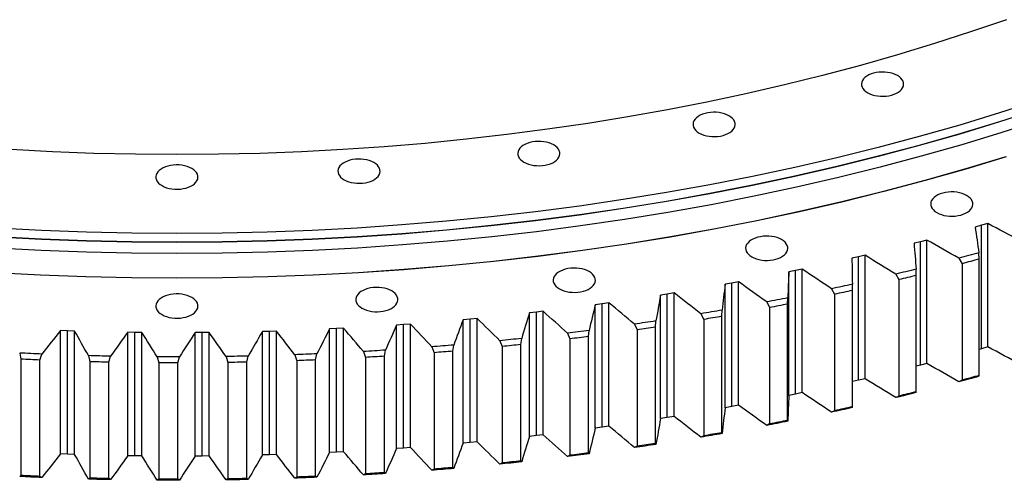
# Model space of a CAD drawing. Header units: millimetres. Extents: x -971 to 15698, y 49176 to 61759.
# Tile 14 of 18: x 9524 to 10435, y 54327 to 54754. Entities that reach past the tile are written whole.
import ezdxf

# ---------------------------------------------------------------- set-up
doc = ezdxf.new("R2010")
doc.units = ezdxf.units.MM
doc.header["$LTSCALE"] = 50

msp = doc.modelspace()

# ---------------------------------------------------------------- linework, layer by layer
at = {"color": 7, "linetype": 'Continuous', "lineweight": 25}
for p, q in [((10413.83, 54563.2), (10407.94, 54561.57)), ((10419.68, 54564.88), (10413.83, 54563.2)), ((10413.83, 54448.88), (10413.83, 54563.2)), ((10419.68, 54450.57), (10419.68, 54564.88)), ((10363.34, 54549.56), (10357.38, 54548)), ((10363.34, 54435.24), (10363.34, 54549.56)), ((10357.38, 54548), (10351.39, 54546.5)), ((10357.38, 54433.69), (10357.38, 54548)), ((10300, 54534.02), (10293.92, 54532.64)), ((10306.05, 54535.44), (10300, 54534.02)), ((10300, 54419.7), (10300, 54534.02)), ((10306.05, 54421.13), (10306.05, 54535.44)), ((10392.82, 54532.66), (10395.85, 54527.66)), ((10411.76, 54531.94), (10411.41, 54537.67)), ((10411.76, 54424.16), (10411.76, 54531.94)), ((10247.91, 54522.55), (10241.77, 54521.25)), ((10247.91, 54408.24), (10247.91, 54522.55)), ((10353.53, 54516.81), (10353.34, 54522.54)), ((10395.85, 54527.66), (10395.85, 54419.88)), ((10241.77, 54521.25), (10235.61, 54520)), ((10235.61, 54405.69), (10235.61, 54520)), ((10241.77, 54406.94), (10241.77, 54521.25)), ((10334.44, 54517.93), (10337.36, 54512.87)), ((10337.36, 54512.87), (10337.36, 54405.08)), ((10353.53, 54409.03), (10353.53, 54516.81)), ((10182.77, 54509.73), (10176.53, 54508.62)), ((10176.53, 54394.3), (10176.53, 54508.62)), ((10188.99, 54510.9), (10182.77, 54509.73)), ((10182.77, 54395.42), (10182.77, 54509.73)), ((10188.99, 54396.59), (10188.99, 54510.9)), ((10275.16, 54504.45), (10277.97, 54499.33)), ((10294.38, 54502.92), (10294.34, 54508.66)), ((10123.08, 54499.48), (10116.77, 54498.49)), ((10116.77, 54384.18), (10116.77, 54498.49)), ((10129.36, 54500.51), (10123.08, 54499.48)), ((10123.08, 54385.16), (10123.08, 54499.48)), ((10129.36, 54386.2), (10129.36, 54500.51)), ((10234.38, 54490.3), (10234.5, 54496.03)), ((10277.97, 54499.33), (10277.97, 54391.54)), ((10294.38, 54395.14), (10294.38, 54502.92)), ((10062.77, 54490.49), (10056.4, 54489.64)), ((10056.4, 54375.32), (10056.4, 54489.64)), ((10069.12, 54491.39), (10062.77, 54490.49)), ((10062.77, 54376.17), (10062.77, 54490.49)), ((10069.12, 54377.08), (10069.12, 54491.39)), ((10215.07, 54492.24), (10217.76, 54487.05)), ((10217.76, 54487.05), (10217.76, 54379.27)), ((10234.38, 54382.52), (10234.38, 54490.3)), ((9940.64, 54476.38), (9934.18, 54475.8)), ((9947.09, 54477.01), (9940.64, 54476.38)), ((9940.64, 54362.06), (9940.64, 54476.38)), ((9947.09, 54362.7), (9947.09, 54477.01)), ((10001.93, 54482.79), (9995.51, 54482.07)), ((9995.51, 54367.76), (9995.51, 54482.07)), ((10008.33, 54483.55), (10001.93, 54482.79)), ((10001.93, 54368.47), (10001.93, 54482.79)), ((10008.33, 54369.24), (10008.33, 54483.55)), ((10154.24, 54481.3), (10156.8, 54476.06)), ((10156.8, 54476.06), (10156.8, 54368.28)), ((10173.62, 54478.96), (10173.9, 54484.68)), ((10173.62, 54371.17), (10173.62, 54478.96)), ((9817.05, 54467.49), (9810.54, 54467.19)), ((9810.54, 54352.87), (9810.54, 54467.19)), ((9823.56, 54467.84), (9817.05, 54467.49)), ((9817.05, 54353.17), (9817.05, 54467.49)), ((9823.56, 54353.53), (9823.56, 54467.84)), ((9878.99, 54471.28), (9872.5, 54470.84)), ((9872.5, 54356.52), (9872.5, 54470.84)), ((9885.47, 54471.77), (9878.99, 54471.28)), ((9878.99, 54356.96), (9878.99, 54471.28)), ((9885.47, 54357.46), (9885.47, 54471.77)), ((9934.18, 54361.49), (9934.18, 54475.8)), ((10092.75, 54471.67), (10095.19, 54466.38)), ((10112.19, 54468.91), (10112.62, 54474.63)), ((10112.19, 54361.12), (10112.19, 54468.91)), ((9568.15, 54465.51), (9561.63, 54465.76)), ((9561.63, 54351.44), (9561.63, 54465.76)), ((9574.68, 54465.31), (9568.15, 54465.51)), ((9568.15, 54351.19), (9568.15, 54465.51)), ((9574.68, 54350.99), (9574.68, 54465.31)), ((9630.38, 54464.02), (9623.85, 54464.14)), ((9623.85, 54349.82), (9623.85, 54464.14)), ((9636.92, 54463.96), (9630.38, 54464.02)), ((9630.38, 54349.71), (9630.38, 54464.02)), ((9636.92, 54349.65), (9636.92, 54463.96)), ((9692.66, 54463.86), (9686.13, 54463.83)), ((9686.13, 54349.52), (9686.13, 54463.83)), ((9699.2, 54463.94), (9692.66, 54463.86)), ((9692.66, 54349.54), (9692.66, 54463.86)), ((9699.2, 54349.62), (9699.2, 54463.94)), ((9754.92, 54465.01), (9748.38, 54464.85)), ((9748.38, 54350.53), (9748.38, 54464.85)), ((9761.44, 54465.23), (9754.92, 54465.01)), ((9754.92, 54350.7), (9754.92, 54465.01)), ((9761.44, 54350.91), (9761.44, 54465.23)), ((9987.6, 54452.76), (9988.34, 54458.45)), ((10030.7, 54463.34), (10033, 54458)), ((10033, 54458), (10033, 54350.22)), ((10050.15, 54460.17), (10050.74, 54465.88)), ((10050.15, 54352.39), (10050.15, 54460.17)), ((10095.19, 54466.38), (10095.19, 54358.59)), ((9905.2, 54450.67), (9907.24, 54445.23)), ((9924.61, 54446.67), (9925.51, 54452.35)), ((9968.15, 54456.34), (9970.32, 54450.95)), ((9970.32, 54450.95), (9970.32, 54343.17)), ((9987.6, 54344.97), (9987.6, 54452.76)), ((10413.83, 54448.88), (10411.76, 54448.31)), ((10419.68, 54450.57), (10413.83, 54448.88)), ((9523.83, 54444.89), (9524.99, 54439.25)), ((9542.49, 54438.46), (9544.28, 54443.97)), ((9587.4, 54442.48), (9588.72, 54436.87)), ((9606.25, 54436.45), (9607.9, 54441.99)), ((9651.08, 54441.42), (9652.55, 54435.83)), ((9670.1, 54435.79), (9671.6, 54441.36)), ((9714.79, 54441.71), (9716.4, 54436.16)), ((9733.94, 54436.48), (9735.3, 54442.09)), ((9778.44, 54443.35), (9780.19, 54437.83)), ((9797.7, 54438.53), (9798.91, 54444.16)), ((9841.94, 54446.34), (9843.83, 54440.86)), ((9843.83, 54440.86), (9843.83, 54333.07)), ((9861.29, 54441.93), (9862.34, 54447.58)), ((9861.29, 54334.14), (9861.29, 54441.93)), ((9907.24, 54445.23), (9907.24, 54337.45)), ((9924.61, 54338.89), (9924.61, 54446.67)), ((9524.99, 54439.25), (9524.99, 54331.47)), ((9542.49, 54330.68), (9542.49, 54438.46)), ((9588.72, 54436.87), (9588.72, 54329.08)), ((9606.25, 54328.66), (9606.25, 54436.45)), ((9652.55, 54435.83), (9652.55, 54328.05)), ((9670.1, 54328), (9670.1, 54435.79)), ((9716.4, 54436.16), (9716.4, 54328.37)), ((9733.94, 54328.7), (9733.94, 54436.48)), ((9780.19, 54437.83), (9780.19, 54330.05)), ((9797.7, 54330.74), (9797.7, 54438.53)), ((10357.38, 54433.69), (10353.53, 54432.72)), ((10363.34, 54435.24), (10357.38, 54433.69)), ((10411.41, 54423.35), (10411.76, 54424.16)), ((10300, 54419.7), (10294.38, 54418.43)), ((10306.05, 54421.13), (10300, 54419.7)), ((10395.85, 54419.88), (10392.82, 54418.35)), ((10241.77, 54406.94), (10235.61, 54405.69)), ((10247.91, 54408.24), (10241.77, 54406.94)), ((10337.36, 54405.08), (10334.44, 54403.62)), ((10353.34, 54408.23), (10353.53, 54409.03)), ((10182.77, 54395.42), (10176.53, 54394.3)), ((10188.99, 54396.59), (10182.77, 54395.42)), ((10294.34, 54394.34), (10294.38, 54395.14)), ((10123.08, 54385.16), (10116.77, 54384.18)), ((10129.36, 54386.2), (10123.08, 54385.16)), ((10277.97, 54391.54), (10275.16, 54390.14)), ((10062.77, 54376.17), (10056.4, 54375.32)), ((10069.12, 54377.08), (10062.77, 54376.17)), ((10217.76, 54379.27), (10215.07, 54377.92)), ((10234.5, 54381.71), (10234.38, 54382.52)), ((10001.93, 54368.47), (9995.51, 54367.76)), ((10008.33, 54369.24), (10001.93, 54368.47)), ((10156.8, 54368.28), (10154.24, 54366.99)), ((10173.9, 54370.37), (10173.62, 54371.17)), ((9940.64, 54362.06), (9934.18, 54361.49)), ((9947.09, 54362.7), (9940.64, 54362.06)), ((10095.19, 54358.59), (10092.75, 54357.35)), ((10112.62, 54360.31), (10112.19, 54361.12)), ((9568.15, 54351.19), (9561.63, 54351.44)), ((9574.68, 54350.99), (9568.15, 54351.19)), ((9630.38, 54349.71), (9623.85, 54349.82)), ((9636.92, 54349.65), (9630.38, 54349.71)), ((9692.66, 54349.54), (9686.13, 54349.52)), ((9699.2, 54349.62), (9692.66, 54349.54)), ((9754.92, 54350.7), (9748.38, 54350.53)), ((9761.44, 54350.91), (9754.92, 54350.7)), ((9817.05, 54353.17), (9810.54, 54352.87)), ((9823.56, 54353.53), (9817.05, 54353.17)), ((9878.99, 54356.96), (9872.5, 54356.52)), ((9885.47, 54357.46), (9878.99, 54356.96)), ((10033, 54350.22), (10030.7, 54349.03)), ((10050.74, 54351.56), (10050.15, 54352.39)), ((9970.32, 54343.17), (9968.15, 54342.02)), ((9988.34, 54344.14), (9987.6, 54344.97)), ((9524.99, 54331.47), (9523.83, 54330.58)), ((9544.28, 54329.65), (9542.49, 54330.68)), ((9798.91, 54329.85), (9797.7, 54330.74)), ((9843.83, 54333.07), (9841.94, 54332.02)), ((9862.34, 54333.27), (9861.29, 54334.14)), ((9907.24, 54337.45), (9905.2, 54336.35)), ((9925.51, 54338.03), (9924.61, 54338.89)), ((9588.72, 54329.08), (9587.4, 54328.16)), ((9607.9, 54327.67), (9606.25, 54328.66)), ((9652.55, 54328.05), (9651.08, 54327.1)), ((9671.6, 54327.05), (9670.1, 54328)), ((9716.4, 54328.37), (9714.79, 54327.39)), ((9735.3, 54327.77), (9733.94, 54328.7)), ((9780.19, 54330.05), (9778.44, 54329.03))]:
    msp.add_line(p, q, dxfattribs=at)
at = {"color": 7, "linetype": 'Continuous', "lineweight": 25, "flags": 128}
for points in [[(10436.86, 54753.6), (10403.81, 54742.25), (10370.25, 54731.41), (10336.22, 54721.07), (10301.73, 54711.25), (10266.8, 54701.95), (10231.47, 54693.19), (10195.75, 54684.96), (10159.67, 54677.28), (10123.25, 54670.14), (10086.52, 54663.56), (10049.51, 54657.53), (10012.24, 54652.07), (9974.73, 54647.17), (9937.01, 54642.84), (9899.11, 54639.08), (9861.05, 54635.89), (9822.86, 54633.28), (9784.56, 54631.25), (9746.19, 54629.8), (9707.76, 54628.93), (9669.31, 54628.64), (9630.85, 54628.93), (9592.42, 54629.8), (9554.05, 54631.25), (9515.75, 54633.28)], [(10308.51, 54685.94), (10310.52, 54684.93), (10312.74, 54684.08), (10315.15, 54683.42), (10317.68, 54682.96), (10320.31, 54682.7), (10322.97, 54682.65), (10325.61, 54682.8), (10328.2, 54683.17), (10330.68, 54683.73), (10333, 54684.48), (10335.12, 54685.41), (10337, 54686.5), (10338.61, 54687.72), (10339.91, 54689.06), (10340.89, 54690.49), (10341.52, 54691.98), (10341.79, 54693.51), (10341.7, 54695.05), (10341.25, 54696.56), (10340.44, 54698.03), (10339.3, 54699.41), (10337.84, 54700.7), (10336.09, 54701.86), (10334.08, 54702.87), (10331.86, 54703.71), (10329.45, 54704.37), (10326.92, 54704.83), (10324.29, 54705.09), (10321.63, 54705.15), (10318.99, 54704.99), (10316.4, 54704.63), (10313.93, 54704.06), (10311.61, 54703.31), (10309.49, 54702.38), (10307.6, 54701.29), (10306, 54700.07), (10304.69, 54698.73), (10303.71, 54697.3), (10303.08, 54695.81), (10302.81, 54694.28), (10302.9, 54692.74), (10303.36, 54691.23), (10304.16, 54689.77), (10305.3, 54688.38), (10306.76, 54687.09), (10308.51, 54685.94)], [(10467.06, 54679.01), (10430.61, 54667.23), (10393.65, 54656), (10356.19, 54645.34), (10318.25, 54635.24), (10279.88, 54625.72), (10241.08, 54616.79), (10201.89, 54608.44), (10162.34, 54600.69), (10122.45, 54593.54), (10082.25, 54587), (10041.77, 54581.06), (10001.03, 54575.74), (9960.06, 54571.03), (9918.9, 54566.95), (9877.56, 54563.49), (9836.08, 54560.66), (9794.49, 54558.45), (9752.81, 54556.87), (9711.07, 54555.93), (9669.31, 54555.61), (9627.54, 54555.93), (9585.8, 54556.87), (9544.12, 54558.45), (9502.53, 54560.66)], [(10467.06, 54670.84), (10430.61, 54659.06), (10393.65, 54647.84), (10356.19, 54637.17), (10318.25, 54627.08), (10279.88, 54617.56), (10241.08, 54608.62), (10201.89, 54600.28), (10162.34, 54592.53), (10122.45, 54585.38), (10082.25, 54578.83), (10041.77, 54572.89), (10001.03, 54567.57), (9960.06, 54562.87), (9918.9, 54558.79), (9877.56, 54555.33), (9836.08, 54552.49), (9794.49, 54550.28), (9752.81, 54548.71), (9711.07, 54547.76), (9669.31, 54547.45), (9627.54, 54547.76), (9585.8, 54548.71), (9544.12, 54550.28), (9502.53, 54552.49)], [(10467.06, 54670.64), (10430.61, 54658.86), (10393.65, 54647.63), (10356.19, 54636.97), (10318.25, 54626.87), (10279.88, 54617.35), (10241.08, 54608.42), (10201.89, 54600.07), (10162.34, 54592.32), (10122.45, 54585.17), (10082.25, 54578.63), (10041.77, 54572.69), (10001.03, 54567.37), (9960.06, 54562.66), (9918.9, 54558.58), (9877.56, 54555.12), (9836.08, 54552.29), (9794.49, 54550.08), (9752.81, 54548.5), (9711.07, 54547.56), (9669.31, 54547.24), (9627.54, 54547.56), (9585.8, 54548.5), (9544.12, 54550.08), (9502.53, 54552.29)], [(10152.59, 54648.65), (10154.59, 54647.64), (10156.82, 54646.8), (10159.22, 54646.14), (10161.76, 54645.67), (10164.38, 54645.41), (10167.04, 54645.36), (10169.69, 54645.52), (10172.27, 54645.88), (10174.75, 54646.44), (10177.07, 54647.2), (10179.19, 54648.13), (10181.07, 54649.21), (10182.68, 54650.44), (10183.99, 54651.78), (10184.96, 54653.21), (10185.59, 54654.7), (10185.86, 54656.23), (10185.77, 54657.76), (10185.32, 54659.28), (10184.52, 54660.74), (10183.37, 54662.13), (10181.91, 54663.41), (10180.16, 54664.57), (10178.16, 54665.58), (10175.93, 54666.42), (10173.53, 54667.08), (10170.99, 54667.55), (10168.37, 54667.81), (10165.71, 54667.86), (10163.06, 54667.7), (10160.48, 54667.34), (10158, 54666.78), (10155.68, 54666.02), (10153.56, 54665.1), (10151.68, 54664.01), (10150.07, 54662.78), (10148.77, 54661.45), (10147.79, 54660.02), (10147.16, 54658.52), (10146.89, 54657), (10146.98, 54655.46), (10147.43, 54653.95), (10148.24, 54652.48), (10149.38, 54651.09), (10150.84, 54649.81), (10152.59, 54648.65)], [(10469.31, 54660.84), (10432.76, 54649.02), (10395.69, 54637.76), (10358.12, 54627.07), (10320.08, 54616.95), (10281.6, 54607.4), (10242.69, 54598.44), (10203.4, 54590.07), (10163.73, 54582.3), (10123.73, 54575.13), (10083.42, 54568.56), (10042.82, 54562.61), (10001.96, 54557.27), (9960.88, 54552.56), (9919.6, 54548.46), (9878.15, 54544.99), (9836.55, 54542.15), (9794.84, 54539.94), (9753.04, 54538.36), (9711.19, 54537.41), (9669.31, 54537.09), (9627.42, 54537.41), (9585.57, 54538.36), (9543.77, 54539.94), (9502.06, 54542.15)], [(9990.41, 54621.68), (9992.42, 54620.67), (9994.64, 54619.83), (9997.05, 54619.17), (9999.58, 54618.7), (10002.21, 54618.44), (10004.87, 54618.39), (10007.51, 54618.55), (10010.1, 54618.91), (10012.57, 54619.47), (10014.89, 54620.23), (10017.02, 54621.15), (10018.9, 54622.24), (10020.51, 54623.46), (10021.81, 54624.8), (10022.79, 54626.23), (10023.42, 54627.73), (10023.69, 54629.25), (10023.6, 54630.79), (10023.15, 54632.3), (10022.34, 54633.77), (10021.2, 54635.16), (10019.74, 54636.44), (10017.99, 54637.6), (10015.98, 54638.61), (10013.76, 54639.45), (10011.35, 54640.11), (10008.82, 54640.58), (10006.19, 54640.84), (10003.53, 54640.89), (10000.89, 54640.73), (9998.3, 54640.37), (9995.82, 54639.8), (9993.5, 54639.05), (9991.38, 54638.12), (9989.5, 54637.04), (9987.89, 54635.81), (9986.59, 54634.47), (9985.61, 54633.04), (9984.98, 54631.55), (9984.71, 54630.02), (9984.8, 54628.49), (9985.25, 54626.97), (9986.06, 54625.51), (9987.2, 54624.12), (9988.66, 54622.84), (9990.41, 54621.68)], [(10436.58, 54626.59), (10399.32, 54615.28), (10361.57, 54604.53), (10323.34, 54594.35), (10284.66, 54584.76), (10245.56, 54575.76), (10206.07, 54567.34), (10166.2, 54559.53), (10126, 54552.33), (10085.49, 54545.73), (10044.69, 54539.75), (10003.63, 54534.39), (9962.34, 54529.64), (9920.85, 54525.53), (9879.19, 54522.04), (9837.39, 54519.19), (9795.47, 54516.96), (9753.46, 54515.37), (9711.4, 54514.42), (9669.31, 54514.1), (9627.21, 54514.42), (9585.15, 54515.37), (9543.14, 54516.96), (9501.22, 54519.19)], [(10436.46, 54626.72), (10399.21, 54615.41), (10361.46, 54604.66), (10323.24, 54594.49), (10284.56, 54584.89), (10245.47, 54575.89), (10205.98, 54567.48), (10166.13, 54559.67), (10125.93, 54552.47), (10085.42, 54545.87), (10044.63, 54539.89), (10003.58, 54534.53), (9962.29, 54529.79), (9920.81, 54525.67), (9879.16, 54522.18), (9837.36, 54519.33), (9795.45, 54517.11), (9753.45, 54515.52), (9711.39, 54514.56), (9669.31, 54514.24), (9627.22, 54514.56), (9585.16, 54515.52), (9543.16, 54517.11), (9501.25, 54519.33)], [(9824.02, 54605.36), (9826.03, 54604.35), (9828.26, 54603.51), (9830.66, 54602.85), (9833.2, 54602.38), (9835.82, 54602.12), (9838.48, 54602.07), (9841.13, 54602.23), (9843.71, 54602.59), (9846.19, 54603.15), (9848.51, 54603.91), (9850.63, 54604.83), (9852.51, 54605.92), (9854.12, 54607.14), (9855.42, 54608.48), (9856.4, 54609.91), (9857.03, 54611.41), (9857.3, 54612.93), (9857.21, 54614.47), (9856.76, 54615.98), (9855.95, 54617.45), (9854.81, 54618.84), (9853.35, 54620.12), (9851.6, 54621.28), (9849.59, 54622.29), (9847.37, 54623.13), (9844.97, 54623.79), (9842.43, 54624.26), (9839.81, 54624.52), (9837.15, 54624.57), (9834.5, 54624.41), (9831.91, 54624.05), (9829.44, 54623.48), (9827.12, 54622.73), (9825, 54621.8), (9823.11, 54620.72), (9821.51, 54619.49), (9820.2, 54618.15), (9819.23, 54616.72), (9818.6, 54615.23), (9818.32, 54613.7), (9818.41, 54612.17), (9818.87, 54610.65), (9819.67, 54609.19), (9820.81, 54607.8), (9822.27, 54606.52), (9824.02, 54605.36)], [(9655.52, 54599.9), (9657.52, 54598.89), (9659.75, 54598.04), (9662.15, 54597.38), (9664.69, 54596.92), (9667.31, 54596.66), (9669.97, 54596.61), (9672.62, 54596.76), (9675.2, 54597.13), (9677.68, 54597.69), (9680, 54598.44), (9682.12, 54599.37), (9684, 54600.46), (9685.61, 54601.68), (9686.92, 54603.02), (9687.89, 54604.45), (9688.52, 54605.94), (9688.79, 54607.47), (9688.7, 54609.01), (9688.25, 54610.52), (9687.45, 54611.99), (9686.3, 54613.37), (9684.84, 54614.66), (9683.09, 54615.82), (9681.09, 54616.83), (9678.86, 54617.67), (9676.46, 54618.33), (9673.92, 54618.79), (9671.3, 54619.05), (9668.64, 54619.11), (9665.99, 54618.95), (9663.41, 54618.59), (9660.93, 54618.02), (9658.61, 54617.27), (9656.49, 54616.34), (9654.61, 54615.25), (9653, 54614.03), (9651.7, 54612.69), (9650.72, 54611.26), (9650.09, 54609.77), (9649.82, 54608.24), (9649.91, 54606.7), (9650.36, 54605.19), (9651.17, 54603.73), (9652.31, 54602.34), (9653.77, 54601.05), (9655.52, 54599.9)], [(10372.51, 54574.92), (10374.52, 54573.91), (10376.74, 54573.07), (10379.14, 54572.41), (10381.68, 54571.95), (10384.3, 54571.69), (10386.96, 54571.63), (10389.61, 54571.79), (10392.2, 54572.15), (10394.67, 54572.72), (10396.99, 54573.47), (10399.11, 54574.4), (10401, 54575.49), (10402.6, 54576.71), (10403.91, 54578.05), (10404.88, 54579.48), (10405.51, 54580.97), (10405.79, 54582.5), (10405.7, 54584.03), (10405.24, 54585.55), (10404.44, 54587.01), (10403.3, 54588.4), (10401.84, 54589.69), (10400.09, 54590.84), (10398.08, 54591.85), (10395.86, 54592.7), (10393.45, 54593.36), (10390.92, 54593.82), (10388.29, 54594.08), (10385.63, 54594.13), (10382.99, 54593.98), (10380.4, 54593.61), (10377.92, 54593.05), (10375.6, 54592.3), (10373.48, 54591.37), (10371.6, 54590.28), (10369.99, 54589.06), (10368.69, 54587.72), (10367.71, 54586.29), (10367.08, 54584.8), (10366.81, 54583.27), (10366.9, 54581.73), (10367.35, 54580.22), (10368.16, 54578.75), (10369.3, 54577.37), (10370.76, 54576.08), (10372.51, 54574.92)], [(10201.3, 54533.98), (10203.31, 54532.97), (10205.53, 54532.13), (10207.94, 54531.47), (10210.47, 54531.01), (10213.1, 54530.75), (10215.76, 54530.69), (10218.41, 54530.85), (10220.99, 54531.21), (10223.47, 54531.78), (10225.79, 54532.53), (10227.91, 54533.46), (10229.79, 54534.55), (10231.4, 54535.77), (10232.7, 54537.11), (10233.68, 54538.54), (10234.31, 54540.03), (10234.58, 54541.56), (10234.49, 54543.1), (10234.04, 54544.61), (10233.23, 54546.07), (10232.09, 54547.46), (10230.63, 54548.75), (10228.88, 54549.9), (10226.87, 54550.91), (10224.65, 54551.76), (10222.25, 54552.42), (10219.71, 54552.88), (10217.09, 54553.14), (10214.43, 54553.19), (10211.78, 54553.04), (10209.19, 54552.67), (10206.72, 54552.11), (10204.4, 54551.36), (10202.28, 54550.43), (10200.39, 54549.34), (10198.79, 54548.12), (10197.48, 54546.78), (10196.51, 54545.35), (10195.88, 54543.86), (10195.6, 54542.33), (10195.69, 54540.79), (10196.15, 54539.28), (10196.95, 54537.81), (10198.09, 54536.43), (10199.55, 54535.14), (10201.3, 54533.98)], [(10411.41, 54537.67), (10409.09, 54537.04), (10406.77, 54536.4), (10404.45, 54535.78), (10402.13, 54535.15), (10399.8, 54534.52), (10397.47, 54533.9), (10395.15, 54533.28), (10392.82, 54532.66)], [(10411.76, 54531.94), (10409.78, 54531.4), (10407.79, 54530.86), (10405.8, 54530.33), (10403.82, 54529.79), (10401.83, 54529.26), (10399.84, 54528.72), (10397.85, 54528.19), (10395.85, 54527.66)], [(10023.23, 54504.37), (10025.24, 54503.36), (10027.46, 54502.52), (10029.87, 54501.86), (10032.4, 54501.39), (10035.03, 54501.13), (10037.69, 54501.08), (10040.33, 54501.24), (10042.92, 54501.6), (10045.4, 54502.16), (10047.72, 54502.92), (10049.84, 54503.84), (10051.72, 54504.93), (10053.33, 54506.15), (10054.63, 54507.49), (10055.61, 54508.92), (10056.24, 54510.42), (10056.51, 54511.94), (10056.42, 54513.48), (10055.97, 54514.99), (10055.16, 54516.46), (10054.02, 54517.85), (10052.56, 54519.13), (10050.81, 54520.29), (10048.8, 54521.3), (10046.58, 54522.14), (10044.18, 54522.8), (10041.64, 54523.27), (10039.02, 54523.53), (10036.36, 54523.58), (10033.71, 54523.42), (10031.12, 54523.06), (10028.65, 54522.49), (10026.33, 54521.74), (10024.21, 54520.81), (10022.32, 54519.73), (10020.72, 54518.5), (10019.41, 54517.16), (10018.44, 54515.73), (10017.81, 54514.24), (10017.53, 54512.71), (10017.62, 54511.18), (10018.08, 54509.66), (10018.88, 54508.2), (10020.02, 54506.81), (10021.48, 54505.53), (10023.23, 54504.37)], [(10353.34, 54522.54), (10350.98, 54521.96), (10348.62, 54521.38), (10346.26, 54520.8), (10343.9, 54520.22), (10341.54, 54519.65), (10339.17, 54519.07), (10336.81, 54518.5), (10334.44, 54517.93)], [(10353.53, 54516.81), (10351.51, 54516.31), (10349.5, 54515.82), (10347.48, 54515.32), (10345.46, 54514.83), (10343.43, 54514.34), (10341.41, 54513.84), (10339.39, 54513.36), (10337.36, 54512.87)], [(9840.54, 54486.45), (9842.54, 54485.44), (9844.77, 54484.6), (9847.17, 54483.94), (9849.71, 54483.47), (9852.33, 54483.21), (9854.99, 54483.16), (9857.64, 54483.32), (9860.23, 54483.68), (9862.7, 54484.24), (9865.02, 54485), (9867.14, 54485.92), (9869.02, 54487.01), (9870.63, 54488.24), (9871.94, 54489.57), (9872.91, 54491), (9873.54, 54492.5), (9873.82, 54494.02), (9873.72, 54495.56), (9873.27, 54497.07), (9872.47, 54498.54), (9871.32, 54499.93), (9869.86, 54501.21), (9868.12, 54502.37), (9866.11, 54503.38), (9863.88, 54504.22), (9861.48, 54504.88), (9858.94, 54505.35), (9856.32, 54505.61), (9853.66, 54505.66), (9851.01, 54505.5), (9848.43, 54505.14), (9845.95, 54504.58), (9843.63, 54503.82), (9841.51, 54502.89), (9839.63, 54501.81), (9838.02, 54500.58), (9836.72, 54499.24), (9835.74, 54497.81), (9835.11, 54496.32), (9834.84, 54494.79), (9834.93, 54493.26), (9835.38, 54491.74), (9836.19, 54490.28), (9837.33, 54488.89), (9838.79, 54487.61), (9840.54, 54486.45)], [(10294.34, 54508.66), (10291.95, 54508.12), (10289.56, 54507.59), (10287.16, 54507.06), (10284.76, 54506.54), (10282.37, 54506.01), (10279.97, 54505.49), (10277.56, 54504.97), (10275.16, 54504.45)], [(9655.52, 54480.45), (9657.52, 54479.44), (9659.75, 54478.6), (9662.15, 54477.94), (9664.69, 54477.47), (9667.31, 54477.21), (9669.97, 54477.16), (9672.62, 54477.32), (9675.2, 54477.68), (9677.68, 54478.24), (9680, 54479), (9682.12, 54479.93), (9684, 54481.01), (9685.61, 54482.24), (9686.92, 54483.58), (9687.89, 54485.01), (9688.52, 54486.5), (9688.79, 54488.03), (9688.7, 54489.56), (9688.25, 54491.08), (9687.45, 54492.54), (9686.3, 54493.93), (9684.84, 54495.21), (9683.09, 54496.37), (9681.09, 54497.38), (9678.86, 54498.22), (9676.46, 54498.88), (9673.92, 54499.35), (9671.3, 54499.61), (9668.64, 54499.66), (9665.99, 54499.5), (9663.41, 54499.14), (9660.93, 54498.58), (9658.61, 54497.82), (9656.49, 54496.9), (9654.61, 54495.81), (9653, 54494.58), (9651.7, 54493.25), (9650.72, 54491.82), (9650.09, 54490.32), (9649.82, 54488.8), (9649.91, 54487.26), (9650.36, 54485.75), (9651.17, 54484.28), (9652.31, 54482.89), (9653.77, 54481.61), (9655.52, 54480.45)], [(10234.5, 54496.03), (10232.08, 54495.55), (10229.65, 54495.07), (10227.22, 54494.59), (10224.8, 54494.12), (10222.37, 54493.64), (10219.93, 54493.17), (10217.5, 54492.7), (10215.07, 54492.24)], [(10294.38, 54502.92), (10292.33, 54502.47), (10290.28, 54502.01), (10288.23, 54501.56), (10286.18, 54501.11), (10284.13, 54500.66), (10282.08, 54500.22), (10280.03, 54499.77), (10277.97, 54499.33)], [(10234.38, 54490.3), (10232.31, 54489.89), (10230.23, 54489.48), (10228.16, 54489.07), (10226.08, 54488.66), (10224, 54488.26), (10221.92, 54487.85), (10219.84, 54487.45), (10217.76, 54487.05)], [(10173.9, 54484.68), (10171.45, 54484.25), (10168.99, 54483.83), (10166.54, 54483.4), (10164.08, 54482.98), (10161.62, 54482.56), (10159.16, 54482.14), (10156.7, 54481.72), (10154.24, 54481.3)], [(10173.62, 54478.96), (10171.52, 54478.59), (10169.42, 54478.22), (10167.32, 54477.86), (10165.22, 54477.5), (10163.12, 54477.14), (10161.01, 54476.78), (10158.91, 54476.42), (10156.8, 54476.06)], [(10112.62, 54474.63), (10110.14, 54474.25), (10107.66, 54473.88), (10105.18, 54473.5), (10102.69, 54473.13), (10100.21, 54472.76), (10097.73, 54472.4), (10095.24, 54472.03), (10092.75, 54471.67)], [(10112.19, 54468.91), (10110.06, 54468.59), (10107.94, 54468.27), (10105.82, 54467.95), (10103.69, 54467.63), (10101.57, 54467.31), (10099.44, 54467), (10097.32, 54466.69), (10095.19, 54466.38)], [(9988.34, 54458.45), (9985.82, 54458.18), (9983.3, 54457.91), (9980.77, 54457.64), (9978.25, 54457.38), (9975.73, 54457.12), (9973.2, 54456.86), (9970.68, 54456.6), (9968.15, 54456.34)], [(10050.74, 54465.88), (10048.23, 54465.56), (10045.73, 54465.23), (10043.23, 54464.91), (10040.72, 54464.6), (10038.22, 54464.28), (10035.71, 54463.97), (10033.2, 54463.65), (10030.7, 54463.34)], [(10050.15, 54460.17), (10048.01, 54459.89), (10045.87, 54459.62), (10043.72, 54459.35), (10041.58, 54459.07), (10039.44, 54458.8), (10037.29, 54458.53), (10035.15, 54458.27), (10033, 54458)], [(9925.51, 54452.35), (9922.98, 54452.13), (9920.44, 54451.92), (9917.9, 54451.7), (9915.36, 54451.49), (9912.82, 54451.28), (9910.28, 54451.08), (9907.74, 54450.87), (9905.2, 54450.67)], [(9987.6, 54452.76), (9985.44, 54452.52), (9983.28, 54452.29), (9981.12, 54452.07), (9978.96, 54451.84), (9976.81, 54451.62), (9974.65, 54451.39), (9972.49, 54451.17), (9970.32, 54450.95)], [(9544.28, 54443.97), (9541.72, 54444.08), (9539.17, 54444.19), (9536.61, 54444.3), (9534.05, 54444.41), (9531.49, 54444.53), (9528.94, 54444.65), (9526.38, 54444.77), (9523.83, 54444.89)], [(9607.9, 54441.99), (9605.34, 54442.04), (9602.77, 54442.1), (9600.21, 54442.16), (9597.65, 54442.22), (9595.09, 54442.28), (9592.52, 54442.34), (9589.96, 54442.41), (9587.4, 54442.48)], [(9671.6, 54441.36), (9669.04, 54441.36), (9666.47, 54441.36), (9663.91, 54441.37), (9661.34, 54441.37), (9658.78, 54441.38), (9656.21, 54441.39), (9653.65, 54441.4), (9651.08, 54441.42)], [(9735.3, 54442.09), (9732.73, 54442.03), (9730.17, 54441.98), (9727.61, 54441.93), (9725.05, 54441.88), (9722.48, 54441.83), (9719.92, 54441.79), (9717.36, 54441.75), (9714.79, 54441.71)], [(9798.91, 54444.16), (9796.35, 54444.05), (9793.79, 54443.94), (9791.23, 54443.84), (9788.67, 54443.74), (9786.12, 54443.64), (9783.56, 54443.54), (9781, 54443.44), (9778.44, 54443.35)], [(9862.34, 54447.58), (9859.79, 54447.42), (9857.24, 54447.26), (9854.69, 54447.1), (9852.14, 54446.94), (9849.59, 54446.79), (9847.04, 54446.63), (9844.49, 54446.48), (9841.94, 54446.34)], [(9861.29, 54441.93), (9859.11, 54441.79), (9856.93, 54441.65), (9854.75, 54441.51), (9852.56, 54441.38), (9850.38, 54441.25), (9848.2, 54441.12), (9846.02, 54440.99), (9843.83, 54440.86)], [(9924.61, 54446.67), (9922.44, 54446.49), (9920.27, 54446.3), (9918.1, 54446.12), (9915.93, 54445.94), (9913.76, 54445.76), (9911.59, 54445.58), (9909.41, 54445.41), (9907.24, 54445.23)], [(9542.49, 54438.46), (9540.3, 54438.55), (9538.11, 54438.65), (9535.93, 54438.75), (9533.74, 54438.84), (9531.55, 54438.94), (9529.37, 54439.04), (9527.18, 54439.15), (9524.99, 54439.25)], [(9606.25, 54436.45), (9604.06, 54436.49), (9601.87, 54436.54), (9599.68, 54436.59), (9597.48, 54436.64), (9595.29, 54436.7), (9593.1, 54436.75), (9590.91, 54436.81), (9588.72, 54436.87)], [(9670.1, 54435.79), (9667.91, 54435.79), (9665.71, 54435.79), (9663.52, 54435.79), (9661.32, 54435.8), (9659.13, 54435.8), (9656.94, 54435.81), (9654.74, 54435.82), (9652.55, 54435.83)], [(9733.94, 54436.48), (9731.75, 54436.43), (9729.56, 54436.39), (9727.37, 54436.35), (9725.17, 54436.31), (9722.98, 54436.27), (9720.79, 54436.23), (9718.6, 54436.19), (9716.4, 54436.16)], [(9797.7, 54438.53), (9795.52, 54438.44), (9793.33, 54438.34), (9791.14, 54438.25), (9788.95, 54438.17), (9786.76, 54438.08), (9784.57, 54438), (9782.38, 54437.91), (9780.19, 54437.83)], [(10411.41, 54423.35), (10409.09, 54422.72), (10406.77, 54422.09), (10404.45, 54421.46), (10402.13, 54420.83), (10399.8, 54420.21), (10397.47, 54419.59), (10395.15, 54418.97), (10392.82, 54418.35)], [(10411.76, 54424.16), (10409.78, 54423.62), (10407.79, 54423.08), (10405.8, 54422.54), (10403.82, 54422.01), (10401.83, 54421.47), (10399.84, 54420.94), (10397.85, 54420.41), (10395.85, 54419.88)], [(10353.34, 54408.23), (10350.98, 54407.64), (10348.62, 54407.06), (10346.26, 54406.48), (10343.9, 54405.91), (10341.54, 54405.33), (10339.17, 54404.76), (10336.81, 54404.19), (10334.44, 54403.62)], [(10353.53, 54409.03), (10351.51, 54408.53), (10349.5, 54408.03), (10347.48, 54407.54), (10345.46, 54407.04), (10343.43, 54406.55), (10341.41, 54406.06), (10339.39, 54405.57), (10337.36, 54405.08)], [(10294.34, 54394.34), (10291.95, 54393.81), (10289.56, 54393.28), (10287.16, 54392.75), (10284.76, 54392.22), (10282.37, 54391.7), (10279.97, 54391.17), (10277.56, 54390.65), (10275.16, 54390.14)], [(10294.38, 54395.14), (10292.33, 54394.68), (10290.28, 54394.23), (10288.23, 54393.78), (10286.18, 54393.33), (10284.13, 54392.88), (10282.08, 54392.43), (10280.03, 54391.99), (10277.97, 54391.54)], [(10234.5, 54381.71), (10232.08, 54381.23), (10229.65, 54380.75), (10227.22, 54380.28), (10224.8, 54379.8), (10222.37, 54379.33), (10219.93, 54378.86), (10217.5, 54378.39), (10215.07, 54377.92)], [(10234.38, 54382.52), (10232.31, 54382.1), (10230.23, 54381.69), (10228.16, 54381.29), (10226.08, 54380.88), (10224, 54380.47), (10221.92, 54380.07), (10219.84, 54379.67), (10217.76, 54379.27)], [(10173.9, 54370.37), (10171.45, 54369.94), (10168.99, 54369.51), (10166.54, 54369.08), (10164.08, 54368.66), (10161.62, 54368.24), (10159.16, 54367.82), (10156.7, 54367.4), (10154.24, 54366.99)], [(10173.62, 54371.17), (10171.52, 54370.81), (10169.42, 54370.44), (10167.32, 54370.08), (10165.22, 54369.71), (10163.12, 54369.35), (10161.01, 54368.99), (10158.91, 54368.64), (10156.8, 54368.28)], [(10112.62, 54360.31), (10110.14, 54359.94), (10107.66, 54359.56), (10105.18, 54359.19), (10102.69, 54358.82), (10100.21, 54358.45), (10097.73, 54358.08), (10095.24, 54357.72), (10092.75, 54357.35)], [(10112.19, 54361.12), (10110.06, 54360.8), (10107.94, 54360.48), (10105.82, 54360.16), (10103.69, 54359.85), (10101.57, 54359.53), (10099.44, 54359.22), (10097.32, 54358.9), (10095.19, 54358.59)], [(10050.74, 54351.56), (10048.23, 54351.24), (10045.73, 54350.92), (10043.23, 54350.6), (10040.72, 54350.28), (10038.22, 54349.96), (10035.71, 54349.65), (10033.2, 54349.34), (10030.7, 54349.03)], [(10050.15, 54352.39), (10048.01, 54352.11), (10045.87, 54351.84), (10043.72, 54351.56), (10041.58, 54351.29), (10039.44, 54351.02), (10037.29, 54350.75), (10035.15, 54350.48), (10033, 54350.22)], [(9988.34, 54344.14), (9985.82, 54343.86), (9983.3, 54343.59), (9980.77, 54343.33), (9978.25, 54343.06), (9975.73, 54342.8), (9973.2, 54342.54), (9970.68, 54342.28), (9968.15, 54342.02)], [(9987.6, 54344.97), (9985.44, 54344.74), (9983.28, 54344.51), (9981.12, 54344.28), (9978.96, 54344.06), (9976.81, 54343.83), (9974.65, 54343.61), (9972.49, 54343.39), (9970.32, 54343.17)], [(9544.28, 54329.65), (9541.72, 54329.76), (9539.17, 54329.87), (9536.61, 54329.98), (9534.05, 54330.1), (9531.49, 54330.21), (9528.94, 54330.33), (9526.38, 54330.45), (9523.83, 54330.58)], [(9542.49, 54330.68), (9540.3, 54330.77), (9538.11, 54330.87), (9535.93, 54330.96), (9533.74, 54331.06), (9531.55, 54331.16), (9529.37, 54331.26), (9527.18, 54331.36), (9524.99, 54331.47)], [(9797.7, 54330.74), (9795.52, 54330.65), (9793.33, 54330.56), (9791.14, 54330.47), (9788.95, 54330.38), (9786.76, 54330.3), (9784.57, 54330.21), (9782.38, 54330.13), (9780.19, 54330.05)], [(9862.34, 54333.27), (9859.79, 54333.1), (9857.24, 54332.94), (9854.69, 54332.78), (9852.14, 54332.63), (9849.59, 54332.47), (9847.04, 54332.32), (9844.49, 54332.17), (9841.94, 54332.02)], [(9861.29, 54334.14), (9859.11, 54334), (9856.93, 54333.87), (9854.75, 54333.73), (9852.56, 54333.6), (9850.38, 54333.46), (9848.2, 54333.33), (9846.02, 54333.2), (9843.83, 54333.07)], [(9925.51, 54338.03), (9922.98, 54337.82), (9920.44, 54337.6), (9917.9, 54337.39), (9915.36, 54337.18), (9912.82, 54336.97), (9910.28, 54336.76), (9907.74, 54336.56), (9905.2, 54336.35)], [(9924.61, 54338.89), (9922.44, 54338.7), (9920.27, 54338.52), (9918.1, 54338.34), (9915.93, 54338.16), (9913.76, 54337.98), (9911.59, 54337.8), (9909.41, 54337.62), (9907.24, 54337.45)], [(9607.9, 54327.67), (9605.34, 54327.73), (9602.77, 54327.78), (9600.21, 54327.84), (9597.65, 54327.9), (9595.09, 54327.96), (9592.52, 54328.03), (9589.96, 54328.09), (9587.4, 54328.16)], [(9606.25, 54328.66), (9604.06, 54328.71), (9601.87, 54328.76), (9599.68, 54328.81), (9597.48, 54328.86), (9595.29, 54328.91), (9593.1, 54328.97), (9590.91, 54329.02), (9588.72, 54329.08)], [(9671.6, 54327.05), (9669.04, 54327.05), (9666.47, 54327.05), (9663.91, 54327.05), (9661.34, 54327.06), (9658.78, 54327.06), (9656.21, 54327.07), (9653.65, 54327.09), (9651.08, 54327.1)], [(9670.1, 54328), (9667.91, 54328), (9665.71, 54328.01), (9663.52, 54328.01), (9661.32, 54328.01), (9659.13, 54328.02), (9656.94, 54328.03), (9654.74, 54328.04), (9652.55, 54328.05)], [(9735.3, 54327.77), (9732.73, 54327.72), (9730.17, 54327.66), (9727.61, 54327.61), (9725.05, 54327.56), (9722.48, 54327.52), (9719.92, 54327.47), (9717.36, 54327.43), (9714.79, 54327.39)], [(9733.94, 54328.7), (9731.75, 54328.65), (9729.56, 54328.61), (9727.37, 54328.56), (9725.17, 54328.52), (9722.98, 54328.48), (9720.79, 54328.44), (9718.6, 54328.41), (9716.4, 54328.37)], [(9798.91, 54329.85), (9796.35, 54329.74), (9793.79, 54329.63), (9791.23, 54329.52), (9788.67, 54329.42), (9786.12, 54329.32), (9783.56, 54329.22), (9781, 54329.13), (9778.44, 54329.03)]]:
    msp.add_lwpolyline(points, dxfattribs=at)
at = {"color": 7, "linetype": 'Continuous', "lineweight": 25}
for points in [[(10407.94, 54561.57), (10409.11, 54553.6), (10410.27, 54545.64), (10411.41, 54537.67)], [(10450.22, 54548.62), (10440.03, 54554.03), (10429.85, 54559.45), (10419.68, 54564.88)], [(10392.82, 54532.66), (10382.98, 54538.29), (10373.15, 54543.92), (10363.34, 54549.56)], [(10351.39, 54546.5), (10352.06, 54538.51), (10352.71, 54530.53), (10353.34, 54522.54)], [(10293.92, 54532.64), (10294.08, 54524.64), (10294.22, 54516.65), (10294.34, 54508.66)], [(10334.44, 54517.93), (10324.96, 54523.76), (10315.5, 54529.6), (10306.05, 54535.44)], [(10275.16, 54504.45), (10266.06, 54510.48), (10256.98, 54516.51), (10247.91, 54522.55)], [(10235.61, 54520), (10235.26, 54512.01), (10234.89, 54504.02), (10234.5, 54496.03)], [(10176.53, 54508.62), (10175.67, 54500.64), (10174.8, 54492.66), (10173.9, 54484.68)], [(10215.07, 54492.24), (10206.36, 54498.45), (10197.67, 54504.67), (10188.99, 54510.9)], [(10116.77, 54498.49), (10115.4, 54490.54), (10114.02, 54482.58), (10112.62, 54474.63)], [(10154.24, 54481.3), (10145.93, 54487.7), (10137.64, 54494.1), (10129.36, 54500.51)], [(10056.4, 54489.64), (10054.53, 54481.72), (10052.64, 54473.8), (10050.74, 54465.88)], [(10092.75, 54471.67), (10084.86, 54478.24), (10076.98, 54484.81), (10069.12, 54491.39)], [(9968.15, 54456.34), (9961.11, 54463.23), (9954.09, 54470.12), (9947.09, 54477.01)], [(9995.51, 54482.07), (9993.14, 54474.2), (9990.75, 54466.32), (9988.34, 54458.45)], [(10030.7, 54463.34), (10023.22, 54470.07), (10015.77, 54476.81), (10008.33, 54483.55)], [(9810.54, 54467.19), (9806.68, 54459.51), (9802.8, 54451.83), (9798.91, 54444.16)], [(9841.94, 54446.34), (9835.79, 54453.5), (9829.67, 54460.67), (9823.56, 54467.84)], [(9872.5, 54470.84), (9869.13, 54463.08), (9865.74, 54455.33), (9862.34, 54447.58)], [(9905.2, 54450.67), (9898.61, 54457.7), (9892.03, 54464.73), (9885.47, 54471.77)], [(9934.18, 54475.8), (9931.31, 54467.98), (9928.42, 54460.17), (9925.51, 54452.35)], [(9561.63, 54465.76), (9555.86, 54458.49), (9550.08, 54451.23), (9544.28, 54443.97)], [(9587.4, 54442.48), (9583.14, 54450.09), (9578.9, 54457.7), (9574.68, 54465.31)], [(9623.85, 54464.14), (9618.55, 54456.75), (9613.23, 54449.37), (9607.9, 54441.99)], [(9651.08, 54441.42), (9646.34, 54448.93), (9641.62, 54456.44), (9636.92, 54463.96)], [(9686.13, 54463.83), (9681.3, 54456.34), (9676.46, 54448.85), (9671.6, 54441.36)], [(9714.79, 54441.71), (9709.58, 54449.11), (9704.38, 54456.52), (9699.2, 54463.94)], [(9748.38, 54464.85), (9744.04, 54457.26), (9739.68, 54449.67), (9735.3, 54442.09)], [(9778.44, 54443.35), (9772.75, 54450.64), (9767.09, 54457.93), (9761.44, 54465.23)], [(10450.22, 54434.3), (10440.03, 54439.72), (10429.85, 54445.14), (10419.68, 54450.57)], [(10392.82, 54418.35), (10382.98, 54423.97), (10373.15, 54429.6), (10363.34, 54435.24)], [(10334.44, 54403.62), (10324.96, 54409.45), (10315.5, 54415.28), (10306.05, 54421.13)], [(10235.61, 54405.69), (10235.26, 54397.7), (10234.89, 54389.71), (10234.5, 54381.71)], [(10275.16, 54390.14), (10266.06, 54396.16), (10256.98, 54402.2), (10247.91, 54408.24)], [(10176.53, 54394.3), (10175.67, 54386.32), (10174.8, 54378.35), (10173.9, 54370.37)], [(10215.07, 54377.92), (10206.36, 54384.14), (10197.67, 54390.36), (10188.99, 54396.59)], [(10154.24, 54366.99), (10145.93, 54373.38), (10137.64, 54379.79), (10129.36, 54386.2)], [(10092.75, 54357.35), (10084.86, 54363.92), (10076.98, 54370.49), (10069.12, 54377.08)], [(10116.77, 54384.18), (10115.4, 54376.22), (10114.02, 54368.27), (10112.62, 54360.31)], [(9995.51, 54367.76), (9993.14, 54359.88), (9990.75, 54352.01), (9988.34, 54344.14)], [(10030.7, 54349.03), (10023.22, 54355.76), (10015.77, 54362.5), (10008.33, 54369.24)], [(10056.4, 54375.32), (10054.53, 54367.4), (10052.64, 54359.48), (10050.74, 54351.56)], [(9934.18, 54361.49), (9931.31, 54353.67), (9928.42, 54345.85), (9925.51, 54338.03)], [(9968.15, 54342.02), (9961.11, 54348.91), (9954.09, 54355.8), (9947.09, 54362.7)], [(9561.63, 54351.44), (9555.86, 54344.18), (9550.08, 54336.91), (9544.28, 54329.65)], [(9587.4, 54328.16), (9583.14, 54335.77), (9578.9, 54343.38), (9574.68, 54350.99)], [(9623.85, 54349.82), (9618.55, 54342.43), (9613.23, 54335.05), (9607.9, 54327.67)], [(9651.08, 54327.1), (9646.34, 54334.61), (9641.62, 54342.13), (9636.92, 54349.65)], [(9686.13, 54349.52), (9681.3, 54342.02), (9676.46, 54334.53), (9671.6, 54327.05)], [(9714.79, 54327.39), (9709.58, 54334.8), (9704.38, 54342.21), (9699.2, 54349.62)], [(9748.38, 54350.53), (9744.04, 54342.94), (9739.68, 54335.36), (9735.3, 54327.77)], [(9778.44, 54329.03), (9772.75, 54336.32), (9767.09, 54343.62), (9761.44, 54350.91)], [(9810.54, 54352.87), (9806.68, 54345.19), (9802.8, 54337.52), (9798.91, 54329.85)], [(9841.94, 54332.02), (9835.79, 54339.18), (9829.67, 54346.35), (9823.56, 54353.53)], [(9872.5, 54356.52), (9869.13, 54348.77), (9865.74, 54341.02), (9862.34, 54333.27)], [(9905.2, 54336.35), (9898.61, 54343.38), (9892.03, 54350.42), (9885.47, 54357.46)]]:
    msp.add_open_spline(points, degree=3, dxfattribs=at)

doc.saveas('drawing.dxf')
